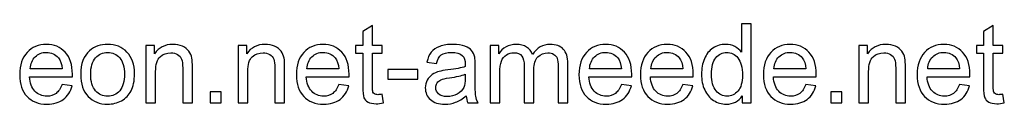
# Model space of a CAD drawing. Header units: centimetres. Extents: x -35.3 to 32, y -35 to 36.2.
# Tile 11 of 54: x -2.3 to 5.3, y -35 to -34.4. Entities that reach past the tile are written whole.
import ezdxf

# ---------------------------------------------------------------- set-up
doc = ezdxf.new("R2010")
doc.units = ezdxf.units.CM
doc.header["$MEASUREMENT"] = 0
doc.layers.add('Layer 1', color=7, linetype='Continuous')

msp = doc.modelspace()

# ---------------------------------------------------------------- linework, layer by layer
at = {"layer": 'Layer 1', "color": 250}
for points, knots in [([(0.52037, -34.93763), (0.52037, -34.93763), (0.53053, -35.00338), (0.53053, -35.00338), (0.53053, -35.00338), (0.50965, -35.00776), (0.49088, -35.01002), (0.47451, -35.01002), (0.47451, -35.01002), (0.44756, -35.01002), (0.42668, -35.00578), (0.41172, -34.99718), (0.41172, -34.99718), (0.3969, -34.98857), (0.38646, -34.97742), (0.38039, -34.96345), (0.38039, -34.96345), (0.37432, -34.94948), (0.37136, -34.92013), (0.37136, -34.8754), (0.37136, -34.8754), (0.37136, -34.8754), (0.37136, -34.62224), (0.37136, -34.62224), (0.37136, -34.62224), (0.37136, -34.62224), (0.31633, -34.62224), (0.31633, -34.62224), (0.31633, -34.62224), (0.31633, -34.62224), (0.31633, -34.56467), (0.31633, -34.56467), (0.31633, -34.56467), (0.31633, -34.56467), (0.37136, -34.56467), (0.37136, -34.56467), (0.37136, -34.56467), (0.37136, -34.56467), (0.37136, -34.45601), (0.37136, -34.45601), (0.37136, -34.45601), (0.37136, -34.45601), (0.44587, -34.41128), (0.44587, -34.41128), (0.44587, -34.41128), (0.44587, -34.41128), (0.44587, -34.56467), (0.44587, -34.56467), (0.44587, -34.56467), (0.44587, -34.56467), (0.52037, -34.56467), (0.52037, -34.56467), (0.52037, -34.56467), (0.52037, -34.56467), (0.52037, -34.62224), (0.52037, -34.62224), (0.52037, -34.62224), (0.52037, -34.62224), (0.44587, -34.62224), (0.44587, -34.62224), (0.44587, -34.62224), (0.44587, -34.62224), (0.44587, -34.87963), (0.44587, -34.87963), (0.44587, -34.87963), (0.44587, -34.90094), (0.44714, -34.91463), (0.44982, -34.92069), (0.44982, -34.92069), (0.45236, -34.92676), (0.45659, -34.93156), (0.46252, -34.93523), (0.46252, -34.93523), (0.46845, -34.93876), (0.47691, -34.94059), (0.48792, -34.94059), (0.48792, -34.94059), (0.4961, -34.94059), (0.50697, -34.9396), (0.52037, -34.93763)], [0, 0, 0, 0, 0.047619, 0.047619, 0.047619, 0.047619, 0.0952381, 0.0952381, 0.0952381, 0.0952381, 0.1428571, 0.1428571, 0.1428571, 0.1428571, 0.1904762, 0.1904762, 0.1904762, 0.1904762, 0.2380952, 0.2380952, 0.2380952, 0.2380952, 0.2857143, 0.2857143, 0.2857143, 0.2857143, 0.3333333, 0.3333333, 0.3333333, 0.3333333, 0.3809524, 0.3809524, 0.3809524, 0.3809524, 0.4285714, 0.4285714, 0.4285714, 0.4285714, 0.4761905, 0.4761905, 0.4761905, 0.4761905, 0.5238095, 0.5238095, 0.5238095, 0.5238095, 0.5714286, 0.5714286, 0.5714286, 0.5714286, 0.6190476, 0.6190476, 0.6190476, 0.6190476, 0.6666667, 0.6666667, 0.6666667, 0.6666667, 0.7142857, 0.7142857, 0.7142857, 0.7142857, 0.7619048, 0.7619048, 0.7619048, 0.7619048, 0.8095238, 0.8095238, 0.8095238, 0.8095238, 0.8571429, 0.8571429, 0.8571429, 0.8571429, 0.9047619, 0.9047619, 0.9047619, 0.9047619, 1, 1, 1, 1]), ([(3.27741, -35.00409), (3.27741, -35.00409), (3.27741, -34.94835), (3.27741, -34.94835), (3.27741, -34.94835), (3.24962, -34.99167), (3.20869, -35.0134), (3.15465, -35.0134), (3.15465, -35.0134), (3.11965, -35.0134), (3.08748, -35.00381), (3.05827, -34.98448), (3.05827, -34.98448), (3.02892, -34.96528), (3.0062, -34.93833), (2.98997, -34.9039), (2.98997, -34.9039), (2.97388, -34.86933), (2.96584, -34.82968), (2.96584, -34.7848), (2.96584, -34.7848), (2.96584, -34.74106), (2.97318, -34.70141), (2.98771, -34.6657), (2.98771, -34.6657), (3.00239, -34.63014), (3.02426, -34.60277), (3.05347, -34.58386), (3.05347, -34.58386), (3.08254, -34.56481), (3.11528, -34.55535), (3.15126, -34.55535), (3.15126, -34.55535), (3.17779, -34.55535), (3.20136, -34.561), (3.22196, -34.57215), (3.22196, -34.57215), (3.24256, -34.5833), (3.25935, -34.59797), (3.27233, -34.61589), (3.27233, -34.61589), (3.27233, -34.61589), (3.27233, -34.39787), (3.27233, -34.39787), (3.27233, -34.39787), (3.27233, -34.39787), (3.34684, -34.39787), (3.34684, -34.39787), (3.34684, -34.39787), (3.34684, -34.39787), (3.34684, -35.00409), (3.34684, -35.00409), (3.34684, -35.00409), (3.34684, -35.00409), (3.27741, -35.00409), (3.27741, -35.00409)], [0, 0, 0, 0, 0.0666667, 0.0666667, 0.0666667, 0.0666667, 0.1333333, 0.1333333, 0.1333333, 0.1333333, 0.2, 0.2, 0.2, 0.2, 0.2666667, 0.2666667, 0.2666667, 0.2666667, 0.3333333, 0.3333333, 0.3333333, 0.3333333, 0.4, 0.4, 0.4, 0.4, 0.4666667, 0.4666667, 0.4666667, 0.4666667, 0.5333333, 0.5333333, 0.5333333, 0.5333333, 0.6, 0.6, 0.6, 0.6, 0.6666667, 0.6666667, 0.6666667, 0.6666667, 0.7333333, 0.7333333, 0.7333333, 0.7333333, 0.8, 0.8, 0.8, 0.8, 0.8666667, 0.8666667, 0.8666667, 0.8666667, 1, 1, 1, 1]), ([(5.27428, -34.93763), (5.27428, -34.93763), (5.28444, -35.00338), (5.28444, -35.00338), (5.28444, -35.00338), (5.26356, -35.00776), (5.24479, -35.01002), (5.22842, -35.01002), (5.22842, -35.01002), (5.20147, -35.01002), (5.18059, -35.00578), (5.16563, -34.99718), (5.16563, -34.99718), (5.15081, -34.98857), (5.14037, -34.97742), (5.1343, -34.96345), (5.1343, -34.96345), (5.12823, -34.94948), (5.12527, -34.92013), (5.12527, -34.8754), (5.12527, -34.8754), (5.12527, -34.8754), (5.12527, -34.62224), (5.12527, -34.62224), (5.12527, -34.62224), (5.12527, -34.62224), (5.07024, -34.62224), (5.07024, -34.62224), (5.07024, -34.62224), (5.07024, -34.62224), (5.07024, -34.56467), (5.07024, -34.56467), (5.07024, -34.56467), (5.07024, -34.56467), (5.12527, -34.56467), (5.12527, -34.56467), (5.12527, -34.56467), (5.12527, -34.56467), (5.12527, -34.45601), (5.12527, -34.45601), (5.12527, -34.45601), (5.12527, -34.45601), (5.19978, -34.41128), (5.19978, -34.41128), (5.19978, -34.41128), (5.19978, -34.41128), (5.19978, -34.56467), (5.19978, -34.56467), (5.19978, -34.56467), (5.19978, -34.56467), (5.27428, -34.56467), (5.27428, -34.56467), (5.27428, -34.56467), (5.27428, -34.56467), (5.27428, -34.62224), (5.27428, -34.62224), (5.27428, -34.62224), (5.27428, -34.62224), (5.19978, -34.62224), (5.19978, -34.62224), (5.19978, -34.62224), (5.19978, -34.62224), (5.19978, -34.87963), (5.19978, -34.87963), (5.19978, -34.87963), (5.19978, -34.90094), (5.20105, -34.91463), (5.20373, -34.92069), (5.20373, -34.92069), (5.20627, -34.92676), (5.2105, -34.93156), (5.21643, -34.93523), (5.21643, -34.93523), (5.22236, -34.93876), (5.23082, -34.94059), (5.24183, -34.94059), (5.24183, -34.94059), (5.25001, -34.94059), (5.26088, -34.9396), (5.27428, -34.93763)], [0, 0, 0, 0, 0.047619, 0.047619, 0.047619, 0.047619, 0.0952381, 0.0952381, 0.0952381, 0.0952381, 0.1428571, 0.1428571, 0.1428571, 0.1428571, 0.1904762, 0.1904762, 0.1904762, 0.1904762, 0.2380952, 0.2380952, 0.2380952, 0.2380952, 0.2857143, 0.2857143, 0.2857143, 0.2857143, 0.3333333, 0.3333333, 0.3333333, 0.3333333, 0.3809524, 0.3809524, 0.3809524, 0.3809524, 0.4285714, 0.4285714, 0.4285714, 0.4285714, 0.4761905, 0.4761905, 0.4761905, 0.4761905, 0.5238095, 0.5238095, 0.5238095, 0.5238095, 0.5714286, 0.5714286, 0.5714286, 0.5714286, 0.6190476, 0.6190476, 0.6190476, 0.6190476, 0.6666667, 0.6666667, 0.6666667, 0.6666667, 0.7142857, 0.7142857, 0.7142857, 0.7142857, 0.7619048, 0.7619048, 0.7619048, 0.7619048, 0.8095238, 0.8095238, 0.8095238, 0.8095238, 0.8571429, 0.8571429, 0.8571429, 0.8571429, 0.9047619, 0.9047619, 0.9047619, 0.9047619, 1, 1, 1, 1]), ([(-1.9313, -34.86185), (-1.9313, -34.86185), (-1.85425, -34.87201), (-1.85425, -34.87201), (-1.85425, -34.87201), (-1.86625, -34.91674), (-1.88868, -34.9516), (-1.92142, -34.97629), (-1.92142, -34.97629), (-1.95416, -35.00099), (-1.99593, -35.0134), (-2.04687, -35.0134), (-2.04687, -35.0134), (-2.11093, -35.0134), (-2.16173, -34.99365), (-2.19927, -34.95414), (-2.19927, -34.95414), (-2.23681, -34.91477), (-2.25557, -34.85931), (-2.25557, -34.78805), (-2.25557, -34.78805), (-2.25557, -34.71439), (-2.23666, -34.6571), (-2.19871, -34.61646), (-2.19871, -34.61646), (-2.16075, -34.57567), (-2.1115, -34.55535), (-2.05096, -34.55535), (-2.05096, -34.55535), (-1.9924, -34.55535), (-1.94456, -34.57525), (-1.90745, -34.61519), (-1.90745, -34.61519), (-1.87034, -34.65512), (-1.85171, -34.71128), (-1.85171, -34.78367), (-1.85171, -34.78367), (-1.85171, -34.78805), (-1.85185, -34.79468), (-1.85213, -34.80343), (-1.85213, -34.80343), (-1.85213, -34.80343), (-2.17937, -34.80343), (-2.17937, -34.80343), (-2.17937, -34.80343), (-2.17655, -34.85155), (-2.163, -34.88852), (-2.13845, -34.91406), (-2.13845, -34.91406), (-2.11404, -34.9396), (-2.08342, -34.95244), (-2.04687, -34.95244), (-2.04687, -34.95244), (-2.01963, -34.95244), (-1.99635, -34.94525), (-1.97716, -34.93085), (-1.97716, -34.93085), (-1.95783, -34.91646), (-1.94259, -34.89346), (-1.9313, -34.86185)], [0, 0, 0, 0, 0.0625, 0.0625, 0.0625, 0.0625, 0.125, 0.125, 0.125, 0.125, 0.1875, 0.1875, 0.1875, 0.1875, 0.25, 0.25, 0.25, 0.25, 0.3125, 0.3125, 0.3125, 0.3125, 0.375, 0.375, 0.375, 0.375, 0.4375, 0.4375, 0.4375, 0.4375, 0.5, 0.5, 0.5, 0.5, 0.5625, 0.5625, 0.5625, 0.5625, 0.625, 0.625, 0.625, 0.625, 0.6875, 0.6875, 0.6875, 0.6875, 0.75, 0.75, 0.75, 0.75, 0.8125, 0.8125, 0.8125, 0.8125, 0.875, 0.875, 0.875, 0.875, 1, 1, 1, 1]), ([(-1.78807, -34.78438), (-1.78807, -34.70324), (-1.76549, -34.64313), (-1.7202, -34.60404), (-1.7202, -34.60404), (-1.68252, -34.57158), (-1.63637, -34.55535), (-1.58205, -34.55535), (-1.58205, -34.55535), (-1.52179, -34.55535), (-1.4724, -34.57511), (-1.43402, -34.61462), (-1.43402, -34.61462), (-1.39578, -34.65399), (-1.37659, -34.7086), (-1.37659, -34.77817), (-1.37659, -34.77817), (-1.37659, -34.83461), (-1.38505, -34.87892), (-1.40199, -34.91124), (-1.40199, -34.91124), (-1.41892, -34.94355), (-1.44362, -34.96867), (-1.47607, -34.98659), (-1.47607, -34.98659), (-1.50839, -35.00451), (-1.54381, -35.0134), (-1.58205, -35.0134), (-1.58205, -35.0134), (-1.64357, -35.0134), (-1.69324, -34.99379), (-1.7312, -34.95442), (-1.7312, -34.95442), (-1.76916, -34.91505), (-1.78807, -34.85832), (-1.78807, -34.78438)], [0, 0, 0, 0, 0.1, 0.1, 0.1, 0.1, 0.2, 0.2, 0.2, 0.2, 0.3, 0.3, 0.3, 0.3, 0.4, 0.4, 0.4, 0.4, 0.5, 0.5, 0.5, 0.5, 0.6, 0.6, 0.6, 0.6, 0.7, 0.7, 0.7, 0.7, 0.8, 0.8, 0.8, 0.8, 1, 1, 1, 1]), ([(-1.28924, -35.00409), (-1.28924, -35.00409), (-1.28924, -34.56467), (-1.28924, -34.56467), (-1.28924, -34.56467), (-1.28924, -34.56467), (-1.22235, -34.56467), (-1.22235, -34.56467), (-1.22235, -34.56467), (-1.22235, -34.56467), (-1.22235, -34.62704), (-1.22235, -34.62704), (-1.22235, -34.62704), (-1.19018, -34.5792), (-1.14361, -34.55535), (-1.08279, -34.55535), (-1.08279, -34.55535), (-1.05626, -34.55535), (-1.03199, -34.56015), (-1.00984, -34.56961), (-1.00984, -34.56961), (-0.98768, -34.57906), (-0.97103, -34.59162), (-0.96003, -34.607), (-0.96003, -34.607), (-0.94902, -34.62238), (-0.94126, -34.64073), (-0.93688, -34.66189), (-0.93688, -34.66189), (-0.9342, -34.67572), (-0.93279, -34.69985), (-0.93279, -34.73428), (-0.93279, -34.73428), (-0.93279, -34.73428), (-0.93279, -35.00409), (-0.93279, -35.00409), (-0.93279, -35.00409), (-0.93279, -35.00409), (-1.0073, -35.00409), (-1.0073, -35.00409), (-1.0073, -35.00409), (-1.0073, -35.00409), (-1.0073, -34.73711), (-1.0073, -34.73711), (-1.0073, -34.73711), (-1.0073, -34.70677), (-1.01012, -34.68405), (-1.01591, -34.66909), (-1.01591, -34.66909), (-1.02169, -34.65413), (-1.03199, -34.64214), (-1.04667, -34.63311), (-1.04667, -34.63311), (-1.06134, -34.62422), (-1.0787, -34.6197), (-1.09846, -34.6197), (-1.09846, -34.6197), (-1.13007, -34.6197), (-1.1573, -34.62972), (-1.1803, -34.6499), (-1.1803, -34.6499), (-1.2033, -34.66994), (-1.21473, -34.70818), (-1.21473, -34.76434), (-1.21473, -34.76434), (-1.21473, -34.76434), (-1.21473, -35.00409), (-1.21473, -35.00409), (-1.21473, -35.00409), (-1.21473, -35.00409), (-1.28924, -35.00409), (-1.28924, -35.00409)], [0, 0, 0, 0, 0.0526316, 0.0526316, 0.0526316, 0.0526316, 0.1052632, 0.1052632, 0.1052632, 0.1052632, 0.1578947, 0.1578947, 0.1578947, 0.1578947, 0.2105263, 0.2105263, 0.2105263, 0.2105263, 0.2631579, 0.2631579, 0.2631579, 0.2631579, 0.3157895, 0.3157895, 0.3157895, 0.3157895, 0.3684211, 0.3684211, 0.3684211, 0.3684211, 0.4210526, 0.4210526, 0.4210526, 0.4210526, 0.4736842, 0.4736842, 0.4736842, 0.4736842, 0.5263158, 0.5263158, 0.5263158, 0.5263158, 0.5789474, 0.5789474, 0.5789474, 0.5789474, 0.6315789, 0.6315789, 0.6315789, 0.6315789, 0.6842105, 0.6842105, 0.6842105, 0.6842105, 0.7368421, 0.7368421, 0.7368421, 0.7368421, 0.7894737, 0.7894737, 0.7894737, 0.7894737, 0.8421053, 0.8421053, 0.8421053, 0.8421053, 0.8947368, 0.8947368, 0.8947368, 0.8947368, 1, 1, 1, 1]), ([(-0.58312, -35.00409), (-0.58312, -35.00409), (-0.58312, -34.56467), (-0.58312, -34.56467), (-0.58312, -34.56467), (-0.58312, -34.56467), (-0.51623, -34.56467), (-0.51623, -34.56467), (-0.51623, -34.56467), (-0.51623, -34.56467), (-0.51623, -34.62704), (-0.51623, -34.62704), (-0.51623, -34.62704), (-0.48406, -34.5792), (-0.43749, -34.55535), (-0.37667, -34.55535), (-0.37667, -34.55535), (-0.35014, -34.55535), (-0.32587, -34.56015), (-0.30372, -34.56961), (-0.30372, -34.56961), (-0.28156, -34.57906), (-0.26491, -34.59162), (-0.25391, -34.607), (-0.25391, -34.607), (-0.2429, -34.62238), (-0.23514, -34.64073), (-0.23076, -34.66189), (-0.23076, -34.66189), (-0.22808, -34.67572), (-0.22667, -34.69985), (-0.22667, -34.73428), (-0.22667, -34.73428), (-0.22667, -34.73428), (-0.22667, -35.00409), (-0.22667, -35.00409), (-0.22667, -35.00409), (-0.22667, -35.00409), (-0.30118, -35.00409), (-0.30118, -35.00409), (-0.30118, -35.00409), (-0.30118, -35.00409), (-0.30118, -34.73711), (-0.30118, -34.73711), (-0.30118, -34.73711), (-0.30118, -34.70677), (-0.304, -34.68405), (-0.30979, -34.66909), (-0.30979, -34.66909), (-0.31557, -34.65413), (-0.32587, -34.64214), (-0.34055, -34.63311), (-0.34055, -34.63311), (-0.35522, -34.62422), (-0.37258, -34.6197), (-0.39234, -34.6197), (-0.39234, -34.6197), (-0.42395, -34.6197), (-0.45118, -34.62972), (-0.47418, -34.6499), (-0.47418, -34.6499), (-0.49718, -34.66994), (-0.50861, -34.70818), (-0.50861, -34.76434), (-0.50861, -34.76434), (-0.50861, -34.76434), (-0.50861, -35.00409), (-0.50861, -35.00409), (-0.50861, -35.00409), (-0.50861, -35.00409), (-0.58312, -35.00409), (-0.58312, -35.00409)], [0, 0, 0, 0, 0.0526316, 0.0526316, 0.0526316, 0.0526316, 0.1052632, 0.1052632, 0.1052632, 0.1052632, 0.1578947, 0.1578947, 0.1578947, 0.1578947, 0.2105263, 0.2105263, 0.2105263, 0.2105263, 0.2631579, 0.2631579, 0.2631579, 0.2631579, 0.3157895, 0.3157895, 0.3157895, 0.3157895, 0.3684211, 0.3684211, 0.3684211, 0.3684211, 0.4210526, 0.4210526, 0.4210526, 0.4210526, 0.4736842, 0.4736842, 0.4736842, 0.4736842, 0.5263158, 0.5263158, 0.5263158, 0.5263158, 0.5789474, 0.5789474, 0.5789474, 0.5789474, 0.6315789, 0.6315789, 0.6315789, 0.6315789, 0.6842105, 0.6842105, 0.6842105, 0.6842105, 0.7368421, 0.7368421, 0.7368421, 0.7368421, 0.7894737, 0.7894737, 0.7894737, 0.7894737, 0.8421053, 0.8421053, 0.8421053, 0.8421053, 0.8947368, 0.8947368, 0.8947368, 0.8947368, 1, 1, 1, 1]), ([(0.18749, -34.86185), (0.18749, -34.86185), (0.26454, -34.87201), (0.26454, -34.87201), (0.26454, -34.87201), (0.25254, -34.91674), (0.23011, -34.9516), (0.19737, -34.97629), (0.19737, -34.97629), (0.16463, -35.00099), (0.12286, -35.0134), (0.07192, -35.0134), (0.07192, -35.0134), (0.00786, -35.0134), (-0.04294, -34.99365), (-0.08048, -34.95414), (-0.08048, -34.95414), (-0.11802, -34.91477), (-0.13678, -34.85931), (-0.13678, -34.78805), (-0.13678, -34.78805), (-0.13678, -34.71439), (-0.11787, -34.6571), (-0.07992, -34.61646), (-0.07992, -34.61646), (-0.04196, -34.57567), (0.00729, -34.55535), (0.06783, -34.55535), (0.06783, -34.55535), (0.12639, -34.55535), (0.17423, -34.57525), (0.21134, -34.61519), (0.21134, -34.61519), (0.24845, -34.65512), (0.26708, -34.71128), (0.26708, -34.78367), (0.26708, -34.78367), (0.26708, -34.78805), (0.26694, -34.79468), (0.26666, -34.80343), (0.26666, -34.80343), (0.26666, -34.80343), (-0.06058, -34.80343), (-0.06058, -34.80343), (-0.06058, -34.80343), (-0.05776, -34.85155), (-0.04421, -34.88852), (-0.01966, -34.91406), (-0.01966, -34.91406), (0.00475, -34.9396), (0.03537, -34.95244), (0.07192, -34.95244), (0.07192, -34.95244), (0.09916, -34.95244), (0.12244, -34.94525), (0.14163, -34.93085), (0.14163, -34.93085), (0.16096, -34.91646), (0.1762, -34.89346), (0.18749, -34.86185)], [0, 0, 0, 0, 0.0625, 0.0625, 0.0625, 0.0625, 0.125, 0.125, 0.125, 0.125, 0.1875, 0.1875, 0.1875, 0.1875, 0.25, 0.25, 0.25, 0.25, 0.3125, 0.3125, 0.3125, 0.3125, 0.375, 0.375, 0.375, 0.375, 0.4375, 0.4375, 0.4375, 0.4375, 0.5, 0.5, 0.5, 0.5, 0.5625, 0.5625, 0.5625, 0.5625, 0.625, 0.625, 0.625, 0.625, 0.6875, 0.6875, 0.6875, 0.6875, 0.75, 0.75, 0.75, 0.75, 0.8125, 0.8125, 0.8125, 0.8125, 0.875, 0.875, 0.875, 0.875, 1, 1, 1, 1]), ([(1.16285, -34.94906), (1.13519, -34.97262), (1.10852, -34.98913), (1.08298, -34.99887), (1.08298, -34.99887), (1.05744, -35.00861), (1.03007, -35.0134), (1.00071, -35.0134), (1.00071, -35.0134), (0.95245, -35.0134), (0.91534, -35.00169), (0.88938, -34.97813), (0.88938, -34.97813), (0.86341, -34.9547), (0.85043, -34.92464), (0.85043, -34.8881), (0.85043, -34.8881), (0.85043, -34.86665), (0.85537, -34.84703), (0.86511, -34.82925), (0.86511, -34.82925), (0.87498, -34.81147), (0.88782, -34.79736), (0.90363, -34.78664), (0.90363, -34.78664), (0.91957, -34.77591), (0.93735, -34.76773), (0.95725, -34.76222), (0.95725, -34.76222), (0.97193, -34.75841), (0.99408, -34.75475), (1.02357, -34.75108), (1.02357, -34.75108), (1.08369, -34.74402), (1.12814, -34.73541), (1.1565, -34.72554), (1.1565, -34.72554), (1.15678, -34.71538), (1.15692, -34.70888), (1.15692, -34.7062), (1.15692, -34.7062), (1.15692, -34.67601), (1.14987, -34.6547), (1.13576, -34.64228), (1.13576, -34.64228), (1.11671, -34.62549), (1.08834, -34.61716), (1.05081, -34.61716), (1.05081, -34.61716), (1.01567, -34.61716), (0.98971, -34.62337), (0.97306, -34.63565), (0.97306, -34.63565), (0.95626, -34.64792), (0.94399, -34.66966), (0.93594, -34.70098), (0.93594, -34.70098), (0.93594, -34.70098), (0.86313, -34.69082), (0.86313, -34.69082), (0.86313, -34.69082), (0.86976, -34.65964), (0.88063, -34.63438), (0.89587, -34.61519), (0.89587, -34.61519), (0.91111, -34.596), (0.93312, -34.58132), (0.96191, -34.57088), (0.96191, -34.57088), (0.99055, -34.56058), (1.024, -34.55535), (1.06182, -34.55535), (1.06182, -34.55535), (1.09935, -34.55535), (1.12997, -34.55973), (1.15354, -34.56862), (1.15354, -34.56862), (1.17696, -34.57751), (1.19432, -34.58852), (1.20533, -34.60192), (1.20533, -34.60192), (1.21633, -34.61533), (1.22409, -34.63226), (1.22861, -34.65272), (1.22861, -34.65272), (1.23101, -34.66542), (1.23228, -34.68828), (1.23228, -34.72116), (1.23228, -34.72116), (1.23228, -34.72116), (1.23228, -34.81994), (1.23228, -34.81994), (1.23228, -34.81994), (1.23228, -34.88894), (1.23383, -34.93255), (1.23693, -34.95103), (1.23693, -34.95103), (1.2399, -34.96952), (1.24611, -34.98716), (1.25514, -35.00409), (1.25514, -35.00409), (1.25514, -35.00409), (1.17724, -35.00409), (1.17724, -35.00409), (1.17724, -35.00409), (1.16977, -34.98843), (1.16497, -34.97008), (1.16285, -34.94906)], [0, 0, 0, 0, 0.0357143, 0.0357143, 0.0357143, 0.0357143, 0.0714286, 0.0714286, 0.0714286, 0.0714286, 0.1071429, 0.1071429, 0.1071429, 0.1071429, 0.1428571, 0.1428571, 0.1428571, 0.1428571, 0.1785714, 0.1785714, 0.1785714, 0.1785714, 0.2142857, 0.2142857, 0.2142857, 0.2142857, 0.25, 0.25, 0.25, 0.25, 0.2857143, 0.2857143, 0.2857143, 0.2857143, 0.3214286, 0.3214286, 0.3214286, 0.3214286, 0.3571429, 0.3571429, 0.3571429, 0.3571429, 0.3928571, 0.3928571, 0.3928571, 0.3928571, 0.4285714, 0.4285714, 0.4285714, 0.4285714, 0.4642857, 0.4642857, 0.4642857, 0.4642857, 0.5, 0.5, 0.5, 0.5, 0.5357143, 0.5357143, 0.5357143, 0.5357143, 0.5714286, 0.5714286, 0.5714286, 0.5714286, 0.6071429, 0.6071429, 0.6071429, 0.6071429, 0.6428571, 0.6428571, 0.6428571, 0.6428571, 0.6785714, 0.6785714, 0.6785714, 0.6785714, 0.7142857, 0.7142857, 0.7142857, 0.7142857, 0.75, 0.75, 0.75, 0.75, 0.7857143, 0.7857143, 0.7857143, 0.7857143, 0.8214286, 0.8214286, 0.8214286, 0.8214286, 0.8571429, 0.8571429, 0.8571429, 0.8571429, 0.8928571, 0.8928571, 0.8928571, 0.8928571, 0.9285714, 0.9285714, 0.9285714, 0.9285714, 1, 1, 1, 1]), ([(1.34672, -35.00409), (1.34672, -35.00409), (1.34672, -34.56467), (1.34672, -34.56467), (1.34672, -34.56467), (1.34672, -34.56467), (1.41361, -34.56467), (1.41361, -34.56467), (1.41361, -34.56467), (1.41361, -34.56467), (1.41361, -34.62676), (1.41361, -34.62676), (1.41361, -34.62676), (1.42729, -34.60531), (1.44564, -34.58795), (1.4685, -34.57497), (1.4685, -34.57497), (1.49136, -34.56185), (1.51732, -34.55535), (1.54653, -34.55535), (1.54653, -34.55535), (1.57899, -34.55535), (1.60566, -34.56213), (1.6264, -34.57553), (1.6264, -34.57553), (1.64715, -34.58908), (1.66182, -34.60785), (1.67029, -34.63212), (1.67029, -34.63212), (1.70528, -34.5809), (1.75058, -34.55535), (1.80646, -34.55535), (1.80646, -34.55535), (1.85021, -34.55535), (1.88393, -34.56735), (1.90736, -34.59148), (1.90736, -34.59148), (1.93092, -34.61561), (1.94278, -34.65272), (1.94278, -34.70282), (1.94278, -34.70282), (1.94278, -34.70282), (1.94278, -35.00409), (1.94278, -35.00409), (1.94278, -35.00409), (1.94278, -35.00409), (1.86827, -35.00409), (1.86827, -35.00409), (1.86827, -35.00409), (1.86827, -35.00409), (1.86827, -34.72751), (1.86827, -34.72751), (1.86827, -34.72751), (1.86827, -34.69788), (1.86573, -34.67643), (1.86093, -34.66331), (1.86093, -34.66331), (1.85613, -34.65018), (1.84738, -34.63974), (1.83454, -34.6317), (1.83454, -34.6317), (1.82184, -34.62365), (1.80689, -34.6197), (1.78981, -34.6197), (1.78981, -34.6197), (1.75877, -34.6197), (1.73308, -34.63), (1.71262, -34.65046), (1.71262, -34.65046), (1.69216, -34.67107), (1.682, -34.70395), (1.682, -34.7491), (1.682, -34.7491), (1.682, -34.7491), (1.682, -35.00409), (1.682, -35.00409), (1.682, -35.00409), (1.682, -35.00409), (1.60749, -35.00409), (1.60749, -35.00409), (1.60749, -35.00409), (1.60749, -35.00409), (1.60749, -34.7189), (1.60749, -34.7189), (1.60749, -34.7189), (1.60749, -34.68588), (1.60143, -34.66105), (1.58929, -34.64454), (1.58929, -34.64454), (1.57716, -34.62803), (1.55726, -34.6197), (1.52974, -34.6197), (1.52974, -34.6197), (1.50886, -34.6197), (1.48953, -34.62521), (1.47175, -34.63621), (1.47175, -34.63621), (1.45397, -34.64722), (1.44112, -34.66331), (1.43308, -34.68461), (1.43308, -34.68461), (1.42518, -34.70578), (1.42123, -34.7364), (1.42123, -34.77634), (1.42123, -34.77634), (1.42123, -34.77634), (1.42123, -35.00409), (1.42123, -35.00409), (1.42123, -35.00409), (1.42123, -35.00409), (1.34672, -35.00409), (1.34672, -35.00409)], [0, 0, 0, 0, 0.0344828, 0.0344828, 0.0344828, 0.0344828, 0.0689655, 0.0689655, 0.0689655, 0.0689655, 0.1034483, 0.1034483, 0.1034483, 0.1034483, 0.137931, 0.137931, 0.137931, 0.137931, 0.1724138, 0.1724138, 0.1724138, 0.1724138, 0.2068966, 0.2068966, 0.2068966, 0.2068966, 0.2413793, 0.2413793, 0.2413793, 0.2413793, 0.2758621, 0.2758621, 0.2758621, 0.2758621, 0.3103448, 0.3103448, 0.3103448, 0.3103448, 0.3448276, 0.3448276, 0.3448276, 0.3448276, 0.3793103, 0.3793103, 0.3793103, 0.3793103, 0.4137931, 0.4137931, 0.4137931, 0.4137931, 0.4482759, 0.4482759, 0.4482759, 0.4482759, 0.4827586, 0.4827586, 0.4827586, 0.4827586, 0.5172414, 0.5172414, 0.5172414, 0.5172414, 0.5517241, 0.5517241, 0.5517241, 0.5517241, 0.5862069, 0.5862069, 0.5862069, 0.5862069, 0.6206897, 0.6206897, 0.6206897, 0.6206897, 0.6551724, 0.6551724, 0.6551724, 0.6551724, 0.6896552, 0.6896552, 0.6896552, 0.6896552, 0.7241379, 0.7241379, 0.7241379, 0.7241379, 0.7586207, 0.7586207, 0.7586207, 0.7586207, 0.7931034, 0.7931034, 0.7931034, 0.7931034, 0.8275862, 0.8275862, 0.8275862, 0.8275862, 0.862069, 0.862069, 0.862069, 0.862069, 0.8965517, 0.8965517, 0.8965517, 0.8965517, 0.9310345, 0.9310345, 0.9310345, 0.9310345, 1, 1, 1, 1]), ([(2.35172, -34.86185), (2.35172, -34.86185), (2.42877, -34.87201), (2.42877, -34.87201), (2.42877, -34.87201), (2.41677, -34.91674), (2.39434, -34.9516), (2.3616, -34.97629), (2.3616, -34.97629), (2.32886, -35.00099), (2.28709, -35.0134), (2.23615, -35.0134), (2.23615, -35.0134), (2.17209, -35.0134), (2.12129, -34.99365), (2.08375, -34.95414), (2.08375, -34.95414), (2.04621, -34.91477), (2.02745, -34.85931), (2.02745, -34.78805), (2.02745, -34.78805), (2.02745, -34.71439), (2.04636, -34.6571), (2.08431, -34.61646), (2.08431, -34.61646), (2.12227, -34.57567), (2.17152, -34.55535), (2.23206, -34.55535), (2.23206, -34.55535), (2.29062, -34.55535), (2.33846, -34.57525), (2.37557, -34.61519), (2.37557, -34.61519), (2.41268, -34.65512), (2.43131, -34.71128), (2.43131, -34.78367), (2.43131, -34.78367), (2.43131, -34.78805), (2.43117, -34.79468), (2.43089, -34.80343), (2.43089, -34.80343), (2.43089, -34.80343), (2.10365, -34.80343), (2.10365, -34.80343), (2.10365, -34.80343), (2.10647, -34.85155), (2.12002, -34.88852), (2.14457, -34.91406), (2.14457, -34.91406), (2.16898, -34.9396), (2.1996, -34.95244), (2.23615, -34.95244), (2.23615, -34.95244), (2.26339, -34.95244), (2.28667, -34.94525), (2.30586, -34.93085), (2.30586, -34.93085), (2.32519, -34.91646), (2.34043, -34.89346), (2.35172, -34.86185)], [0, 0, 0, 0, 0.0625, 0.0625, 0.0625, 0.0625, 0.125, 0.125, 0.125, 0.125, 0.1875, 0.1875, 0.1875, 0.1875, 0.25, 0.25, 0.25, 0.25, 0.3125, 0.3125, 0.3125, 0.3125, 0.375, 0.375, 0.375, 0.375, 0.4375, 0.4375, 0.4375, 0.4375, 0.5, 0.5, 0.5, 0.5, 0.5625, 0.5625, 0.5625, 0.5625, 0.625, 0.625, 0.625, 0.625, 0.6875, 0.6875, 0.6875, 0.6875, 0.75, 0.75, 0.75, 0.75, 0.8125, 0.8125, 0.8125, 0.8125, 0.875, 0.875, 0.875, 0.875, 1, 1, 1, 1]), ([(2.82261, -34.86185), (2.82261, -34.86185), (2.89966, -34.87201), (2.89966, -34.87201), (2.89966, -34.87201), (2.88766, -34.91674), (2.86523, -34.9516), (2.83249, -34.97629), (2.83249, -34.97629), (2.79975, -35.00099), (2.75798, -35.0134), (2.70704, -35.0134), (2.70704, -35.0134), (2.64298, -35.0134), (2.59218, -34.99365), (2.55464, -34.95414), (2.55464, -34.95414), (2.5171, -34.91477), (2.49834, -34.85931), (2.49834, -34.78805), (2.49834, -34.78805), (2.49834, -34.71439), (2.51725, -34.6571), (2.5552, -34.61646), (2.5552, -34.61646), (2.59316, -34.57567), (2.64241, -34.55535), (2.70295, -34.55535), (2.70295, -34.55535), (2.76151, -34.55535), (2.80935, -34.57525), (2.84646, -34.61519), (2.84646, -34.61519), (2.88357, -34.65512), (2.9022, -34.71128), (2.9022, -34.78367), (2.9022, -34.78367), (2.9022, -34.78805), (2.90206, -34.79468), (2.90178, -34.80343), (2.90178, -34.80343), (2.90178, -34.80343), (2.57454, -34.80343), (2.57454, -34.80343), (2.57454, -34.80343), (2.57736, -34.85155), (2.59091, -34.88852), (2.61546, -34.91406), (2.61546, -34.91406), (2.63987, -34.9396), (2.67049, -34.95244), (2.70704, -34.95244), (2.70704, -34.95244), (2.73428, -34.95244), (2.75756, -34.94525), (2.77675, -34.93085), (2.77675, -34.93085), (2.79608, -34.91646), (2.81132, -34.89346), (2.82261, -34.86185)], [0, 0, 0, 0, 0.0625, 0.0625, 0.0625, 0.0625, 0.125, 0.125, 0.125, 0.125, 0.1875, 0.1875, 0.1875, 0.1875, 0.25, 0.25, 0.25, 0.25, 0.3125, 0.3125, 0.3125, 0.3125, 0.375, 0.375, 0.375, 0.375, 0.4375, 0.4375, 0.4375, 0.4375, 0.5, 0.5, 0.5, 0.5, 0.5625, 0.5625, 0.5625, 0.5625, 0.625, 0.625, 0.625, 0.625, 0.6875, 0.6875, 0.6875, 0.6875, 0.75, 0.75, 0.75, 0.75, 0.8125, 0.8125, 0.8125, 0.8125, 0.875, 0.875, 0.875, 0.875, 1, 1, 1, 1]), ([(3.76439, -34.86185), (3.76439, -34.86185), (3.84144, -34.87201), (3.84144, -34.87201), (3.84144, -34.87201), (3.82944, -34.91674), (3.80701, -34.9516), (3.77427, -34.97629), (3.77427, -34.97629), (3.74153, -35.00099), (3.69976, -35.0134), (3.64882, -35.0134), (3.64882, -35.0134), (3.58476, -35.0134), (3.53396, -34.99365), (3.49642, -34.95414), (3.49642, -34.95414), (3.45888, -34.91477), (3.44012, -34.85931), (3.44012, -34.78805), (3.44012, -34.78805), (3.44012, -34.71439), (3.45903, -34.6571), (3.49698, -34.61646), (3.49698, -34.61646), (3.53494, -34.57567), (3.58419, -34.55535), (3.64473, -34.55535), (3.64473, -34.55535), (3.70329, -34.55535), (3.75113, -34.57525), (3.78824, -34.61519), (3.78824, -34.61519), (3.82535, -34.65512), (3.84398, -34.71128), (3.84398, -34.78367), (3.84398, -34.78367), (3.84398, -34.78805), (3.84384, -34.79468), (3.84356, -34.80343), (3.84356, -34.80343), (3.84356, -34.80343), (3.51632, -34.80343), (3.51632, -34.80343), (3.51632, -34.80343), (3.51914, -34.85155), (3.53269, -34.88852), (3.55724, -34.91406), (3.55724, -34.91406), (3.58165, -34.9396), (3.61227, -34.95244), (3.64882, -34.95244), (3.64882, -34.95244), (3.67606, -34.95244), (3.69934, -34.94525), (3.71853, -34.93085), (3.71853, -34.93085), (3.73786, -34.91646), (3.7531, -34.89346), (3.76439, -34.86185)], [0, 0, 0, 0, 0.0625, 0.0625, 0.0625, 0.0625, 0.125, 0.125, 0.125, 0.125, 0.1875, 0.1875, 0.1875, 0.1875, 0.25, 0.25, 0.25, 0.25, 0.3125, 0.3125, 0.3125, 0.3125, 0.375, 0.375, 0.375, 0.375, 0.4375, 0.4375, 0.4375, 0.4375, 0.5, 0.5, 0.5, 0.5, 0.5625, 0.5625, 0.5625, 0.5625, 0.625, 0.625, 0.625, 0.625, 0.6875, 0.6875, 0.6875, 0.6875, 0.75, 0.75, 0.75, 0.75, 0.8125, 0.8125, 0.8125, 0.8125, 0.875, 0.875, 0.875, 0.875, 1, 1, 1, 1]), ([(4.17079, -35.00409), (4.17079, -35.00409), (4.17079, -34.56467), (4.17079, -34.56467), (4.17079, -34.56467), (4.17079, -34.56467), (4.23768, -34.56467), (4.23768, -34.56467), (4.23768, -34.56467), (4.23768, -34.56467), (4.23768, -34.62704), (4.23768, -34.62704), (4.23768, -34.62704), (4.26985, -34.5792), (4.31642, -34.55535), (4.37724, -34.55535), (4.37724, -34.55535), (4.40377, -34.55535), (4.42804, -34.56015), (4.45019, -34.56961), (4.45019, -34.56961), (4.47235, -34.57906), (4.489, -34.59162), (4.5, -34.607), (4.5, -34.607), (4.51101, -34.62238), (4.51877, -34.64073), (4.52315, -34.66189), (4.52315, -34.66189), (4.52583, -34.67572), (4.52724, -34.69985), (4.52724, -34.73428), (4.52724, -34.73428), (4.52724, -34.73428), (4.52724, -35.00409), (4.52724, -35.00409), (4.52724, -35.00409), (4.52724, -35.00409), (4.45273, -35.00409), (4.45273, -35.00409), (4.45273, -35.00409), (4.45273, -35.00409), (4.45273, -34.73711), (4.45273, -34.73711), (4.45273, -34.73711), (4.45273, -34.70677), (4.44991, -34.68405), (4.44412, -34.66909), (4.44412, -34.66909), (4.43834, -34.65413), (4.42804, -34.64214), (4.41336, -34.63311), (4.41336, -34.63311), (4.39869, -34.62422), (4.38133, -34.6197), (4.36157, -34.6197), (4.36157, -34.6197), (4.32996, -34.6197), (4.30273, -34.62972), (4.27973, -34.6499), (4.27973, -34.6499), (4.25673, -34.66994), (4.2453, -34.70818), (4.2453, -34.76434), (4.2453, -34.76434), (4.2453, -34.76434), (4.2453, -35.00409), (4.2453, -35.00409), (4.2453, -35.00409), (4.2453, -35.00409), (4.17079, -35.00409), (4.17079, -35.00409)], [0, 0, 0, 0, 0.0526316, 0.0526316, 0.0526316, 0.0526316, 0.1052632, 0.1052632, 0.1052632, 0.1052632, 0.1578947, 0.1578947, 0.1578947, 0.1578947, 0.2105263, 0.2105263, 0.2105263, 0.2105263, 0.2631579, 0.2631579, 0.2631579, 0.2631579, 0.3157895, 0.3157895, 0.3157895, 0.3157895, 0.3684211, 0.3684211, 0.3684211, 0.3684211, 0.4210526, 0.4210526, 0.4210526, 0.4210526, 0.4736842, 0.4736842, 0.4736842, 0.4736842, 0.5263158, 0.5263158, 0.5263158, 0.5263158, 0.5789474, 0.5789474, 0.5789474, 0.5789474, 0.6315789, 0.6315789, 0.6315789, 0.6315789, 0.6842105, 0.6842105, 0.6842105, 0.6842105, 0.7368421, 0.7368421, 0.7368421, 0.7368421, 0.7894737, 0.7894737, 0.7894737, 0.7894737, 0.8421053, 0.8421053, 0.8421053, 0.8421053, 0.8947368, 0.8947368, 0.8947368, 0.8947368, 1, 1, 1, 1]), ([(4.9414, -34.86185), (4.9414, -34.86185), (5.01845, -34.87201), (5.01845, -34.87201), (5.01845, -34.87201), (5.00645, -34.91674), (4.98402, -34.9516), (4.95128, -34.97629), (4.95128, -34.97629), (4.91854, -35.00099), (4.87677, -35.0134), (4.82583, -35.0134), (4.82583, -35.0134), (4.76177, -35.0134), (4.71097, -34.99365), (4.67343, -34.95414), (4.67343, -34.95414), (4.63589, -34.91477), (4.61713, -34.85931), (4.61713, -34.78805), (4.61713, -34.78805), (4.61713, -34.71439), (4.63604, -34.6571), (4.67399, -34.61646), (4.67399, -34.61646), (4.71195, -34.57567), (4.7612, -34.55535), (4.82174, -34.55535), (4.82174, -34.55535), (4.8803, -34.55535), (4.92814, -34.57525), (4.96525, -34.61519), (4.96525, -34.61519), (5.00236, -34.65512), (5.02099, -34.71128), (5.02099, -34.78367), (5.02099, -34.78367), (5.02099, -34.78805), (5.02085, -34.79468), (5.02057, -34.80343), (5.02057, -34.80343), (5.02057, -34.80343), (4.69333, -34.80343), (4.69333, -34.80343), (4.69333, -34.80343), (4.69615, -34.85155), (4.7097, -34.88852), (4.73425, -34.91406), (4.73425, -34.91406), (4.75866, -34.9396), (4.78928, -34.95244), (4.82583, -34.95244), (4.82583, -34.95244), (4.85307, -34.95244), (4.87635, -34.94525), (4.89554, -34.93085), (4.89554, -34.93085), (4.91487, -34.91646), (4.93011, -34.89346), (4.9414, -34.86185)], [0, 0, 0, 0, 0.0625, 0.0625, 0.0625, 0.0625, 0.125, 0.125, 0.125, 0.125, 0.1875, 0.1875, 0.1875, 0.1875, 0.25, 0.25, 0.25, 0.25, 0.3125, 0.3125, 0.3125, 0.3125, 0.375, 0.375, 0.375, 0.375, 0.4375, 0.4375, 0.4375, 0.4375, 0.5, 0.5, 0.5, 0.5, 0.5625, 0.5625, 0.5625, 0.5625, 0.625, 0.625, 0.625, 0.625, 0.6875, 0.6875, 0.6875, 0.6875, 0.75, 0.75, 0.75, 0.75, 0.8125, 0.8125, 0.8125, 0.8125, 0.875, 0.875, 0.875, 0.875, 1, 1, 1, 1]), ([(-2.17514, -34.74247), (-2.17514, -34.74247), (-1.93045, -34.74247), (-1.93045, -34.74247), (-1.93045, -34.74247), (-1.9337, -34.7055), (-1.94315, -34.67784), (-1.95853, -34.65935), (-1.95853, -34.65935), (-1.9821, -34.63071), (-2.01286, -34.61632), (-2.05054, -34.61632), (-2.05054, -34.61632), (-2.08469, -34.61632), (-2.11333, -34.62775), (-2.13662, -34.65061), (-2.13662, -34.65061), (-2.15976, -34.67347), (-2.1726, -34.70409), (-2.17514, -34.74247)], [0, 0, 0, 0, 0.1666667, 0.1666667, 0.1666667, 0.1666667, 0.3333333, 0.3333333, 0.3333333, 0.3333333, 0.5, 0.5, 0.5, 0.5, 0.6666667, 0.6666667, 0.6666667, 0.6666667, 1, 1, 1, 1]), ([(-1.71187, -34.78452), (-1.71187, -34.84068), (-1.69959, -34.88273), (-1.67504, -34.91053), (-1.67504, -34.91053), (-1.65034, -34.93847), (-1.61944, -34.95244), (-1.58205, -34.95244), (-1.58205, -34.95244), (-1.54508, -34.95244), (-1.51431, -34.93847), (-1.48962, -34.91039), (-1.48962, -34.91039), (-1.46507, -34.88231), (-1.45279, -34.83955), (-1.45279, -34.78212), (-1.45279, -34.78212), (-1.45279, -34.72793), (-1.46521, -34.68687), (-1.4899, -34.65907), (-1.4899, -34.65907), (-1.5146, -34.63113), (-1.54536, -34.61716), (-1.58205, -34.61716), (-1.58205, -34.61716), (-1.61944, -34.61716), (-1.65034, -34.63099), (-1.67504, -34.65879), (-1.67504, -34.65879), (-1.69959, -34.68659), (-1.71187, -34.7285), (-1.71187, -34.78452)], [0, 0, 0, 0, 0.1111111, 0.1111111, 0.1111111, 0.1111111, 0.2222222, 0.2222222, 0.2222222, 0.2222222, 0.3333333, 0.3333333, 0.3333333, 0.3333333, 0.4444444, 0.4444444, 0.4444444, 0.4444444, 0.5555556, 0.5555556, 0.5555556, 0.5555556, 0.6666667, 0.6666667, 0.6666667, 0.6666667, 0.7777778, 0.7777778, 0.7777778, 0.7777778, 1, 1, 1, 1]), ([(-0.05635, -34.74247), (-0.05635, -34.74247), (0.18834, -34.74247), (0.18834, -34.74247), (0.18834, -34.74247), (0.18509, -34.7055), (0.17564, -34.67784), (0.16026, -34.65935), (0.16026, -34.65935), (0.13669, -34.63071), (0.10593, -34.61632), (0.06825, -34.61632), (0.06825, -34.61632), (0.0341, -34.61632), (0.00546, -34.62775), (-0.01783, -34.65061), (-0.01783, -34.65061), (-0.04097, -34.67347), (-0.05381, -34.70409), (-0.05635, -34.74247)], [0, 0, 0, 0, 0.1666667, 0.1666667, 0.1666667, 0.1666667, 0.3333333, 0.3333333, 0.3333333, 0.3333333, 0.5, 0.5, 0.5, 0.5, 0.6666667, 0.6666667, 0.6666667, 0.6666667, 1, 1, 1, 1]), ([(2.10788, -34.74247), (2.10788, -34.74247), (2.35257, -34.74247), (2.35257, -34.74247), (2.35257, -34.74247), (2.34932, -34.7055), (2.33987, -34.67784), (2.32449, -34.65935), (2.32449, -34.65935), (2.30092, -34.63071), (2.27016, -34.61632), (2.23248, -34.61632), (2.23248, -34.61632), (2.19833, -34.61632), (2.16969, -34.62775), (2.1464, -34.65061), (2.1464, -34.65061), (2.12326, -34.67347), (2.11042, -34.70409), (2.10788, -34.74247)], [0, 0, 0, 0, 0.1666667, 0.1666667, 0.1666667, 0.1666667, 0.3333333, 0.3333333, 0.3333333, 0.3333333, 0.5, 0.5, 0.5, 0.5, 0.6666667, 0.6666667, 0.6666667, 0.6666667, 1, 1, 1, 1]), ([(2.57877, -34.74247), (2.57877, -34.74247), (2.82346, -34.74247), (2.82346, -34.74247), (2.82346, -34.74247), (2.82021, -34.7055), (2.81076, -34.67784), (2.79538, -34.65935), (2.79538, -34.65935), (2.77181, -34.63071), (2.74105, -34.61632), (2.70337, -34.61632), (2.70337, -34.61632), (2.66922, -34.61632), (2.64058, -34.62775), (2.61729, -34.65061), (2.61729, -34.65061), (2.59415, -34.67347), (2.58131, -34.70409), (2.57877, -34.74247)], [0, 0, 0, 0, 0.1666667, 0.1666667, 0.1666667, 0.1666667, 0.3333333, 0.3333333, 0.3333333, 0.3333333, 0.5, 0.5, 0.5, 0.5, 0.6666667, 0.6666667, 0.6666667, 0.6666667, 1, 1, 1, 1]), ([(3.04204, -34.78494), (3.04204, -34.84111), (3.05389, -34.88302), (3.07774, -34.91082), (3.07774, -34.91082), (3.10145, -34.93861), (3.12953, -34.95244), (3.16184, -34.95244), (3.16184, -34.95244), (3.19444, -34.95244), (3.2221, -34.93918), (3.24496, -34.91265), (3.24496, -34.91265), (3.26768, -34.88612), (3.27911, -34.84562), (3.27911, -34.79115), (3.27911, -34.79115), (3.27911, -34.73132), (3.26754, -34.68729), (3.24425, -34.65921), (3.24425, -34.65921), (3.22111, -34.63113), (3.19247, -34.61716), (3.15846, -34.61716), (3.15846, -34.61716), (3.1253, -34.61716), (3.09764, -34.63057), (3.07534, -34.65752), (3.07534, -34.65752), (3.05319, -34.68447), (3.04204, -34.72695), (3.04204, -34.78494)], [0, 0, 0, 0, 0.1111111, 0.1111111, 0.1111111, 0.1111111, 0.2222222, 0.2222222, 0.2222222, 0.2222222, 0.3333333, 0.3333333, 0.3333333, 0.3333333, 0.4444444, 0.4444444, 0.4444444, 0.4444444, 0.5555556, 0.5555556, 0.5555556, 0.5555556, 0.6666667, 0.6666667, 0.6666667, 0.6666667, 0.7777778, 0.7777778, 0.7777778, 0.7777778, 1, 1, 1, 1]), ([(3.52055, -34.74247), (3.52055, -34.74247), (3.76524, -34.74247), (3.76524, -34.74247), (3.76524, -34.74247), (3.76199, -34.7055), (3.75254, -34.67784), (3.73716, -34.65935), (3.73716, -34.65935), (3.71359, -34.63071), (3.68283, -34.61632), (3.64515, -34.61632), (3.64515, -34.61632), (3.611, -34.61632), (3.58236, -34.62775), (3.55907, -34.65061), (3.55907, -34.65061), (3.53593, -34.67347), (3.52309, -34.70409), (3.52055, -34.74247)], [0, 0, 0, 0, 0.1666667, 0.1666667, 0.1666667, 0.1666667, 0.3333333, 0.3333333, 0.3333333, 0.3333333, 0.5, 0.5, 0.5, 0.5, 0.6666667, 0.6666667, 0.6666667, 0.6666667, 1, 1, 1, 1]), ([(4.69756, -34.74247), (4.69756, -34.74247), (4.94225, -34.74247), (4.94225, -34.74247), (4.94225, -34.74247), (4.939, -34.7055), (4.92955, -34.67784), (4.91417, -34.65935), (4.91417, -34.65935), (4.8906, -34.63071), (4.85984, -34.61632), (4.82216, -34.61632), (4.82216, -34.61632), (4.78801, -34.61632), (4.75937, -34.62775), (4.73608, -34.65061), (4.73608, -34.65061), (4.71294, -34.67347), (4.7001, -34.70409), (4.69756, -34.74247)], [0, 0, 0, 0, 0.1666667, 0.1666667, 0.1666667, 0.1666667, 0.3333333, 0.3333333, 0.3333333, 0.3333333, 0.5, 0.5, 0.5, 0.5, 0.6666667, 0.6666667, 0.6666667, 0.6666667, 1, 1, 1, 1]), ([(0.56426, -34.82206), (0.56426, -34.82206), (0.56426, -34.74755), (0.56426, -34.74755), (0.56426, -34.74755), (0.56426, -34.74755), (0.79455, -34.74755), (0.79455, -34.74755), (0.79455, -34.74755), (0.79455, -34.74755), (0.79455, -34.82206), (0.79455, -34.82206), (0.79455, -34.82206), (0.79455, -34.82206), (0.56426, -34.82206), (0.56426, -34.82206)], [0, 0, 0, 0, 0.2, 0.2, 0.2, 0.2, 0.4, 0.4, 0.4, 0.4, 0.6, 0.6, 0.6, 0.6, 1, 1, 1, 1]), ([(1.15692, -34.78396), (1.12983, -34.79496), (1.08919, -34.80428), (1.035, -34.8119), (1.035, -34.8119), (1.00424, -34.81627), (0.98251, -34.82121), (0.96981, -34.82671), (0.96981, -34.82671), (0.95711, -34.83222), (0.94737, -34.84026), (0.94046, -34.8507), (0.94046, -34.8507), (0.93354, -34.86128), (0.93002, -34.873), (0.93002, -34.88598), (0.93002, -34.88598), (0.93002, -34.90559), (0.9375, -34.9221), (0.95259, -34.93523), (0.95259, -34.93523), (0.96769, -34.94835), (0.98971, -34.95498), (1.01864, -34.95498), (1.01864, -34.95498), (1.04728, -34.95498), (1.07282, -34.94877), (1.09526, -34.93622), (1.09526, -34.93622), (1.11755, -34.9238), (1.13406, -34.90672), (1.14451, -34.88513), (1.14451, -34.88513), (1.15255, -34.86834), (1.1565, -34.84365), (1.1565, -34.81105), (1.1565, -34.81105), (1.1565, -34.81105), (1.15692, -34.78396), (1.15692, -34.78396)], [0, 0, 0, 0, 0.0909091, 0.0909091, 0.0909091, 0.0909091, 0.1818182, 0.1818182, 0.1818182, 0.1818182, 0.2727273, 0.2727273, 0.2727273, 0.2727273, 0.3636364, 0.3636364, 0.3636364, 0.3636364, 0.4545455, 0.4545455, 0.4545455, 0.4545455, 0.5454545, 0.5454545, 0.5454545, 0.5454545, 0.6363636, 0.6363636, 0.6363636, 0.6363636, 0.7272727, 0.7272727, 0.7272727, 0.7272727, 0.8181818, 0.8181818, 0.8181818, 0.8181818, 1, 1, 1, 1]), ([(-0.79718, -35.00409), (-0.79718, -35.00409), (-0.79718, -34.91942), (-0.79718, -34.91942), (-0.79718, -34.91942), (-0.79718, -34.91942), (-0.71252, -34.91942), (-0.71252, -34.91942), (-0.71252, -34.91942), (-0.71252, -34.91942), (-0.71252, -35.00409), (-0.71252, -35.00409), (-0.71252, -35.00409), (-0.71252, -35.00409), (-0.79718, -35.00409), (-0.79718, -35.00409)], [0, 0, 0, 0, 0.2, 0.2, 0.2, 0.2, 0.4, 0.4, 0.4, 0.4, 0.6, 0.6, 0.6, 0.6, 1, 1, 1, 1]), ([(3.95673, -35.00409), (3.95673, -35.00409), (3.95673, -34.91942), (3.95673, -34.91942), (3.95673, -34.91942), (3.95673, -34.91942), (4.04139, -34.91942), (4.04139, -34.91942), (4.04139, -34.91942), (4.04139, -34.91942), (4.04139, -35.00409), (4.04139, -35.00409), (4.04139, -35.00409), (4.04139, -35.00409), (3.95673, -35.00409), (3.95673, -35.00409)], [0, 0, 0, 0, 0.2, 0.2, 0.2, 0.2, 0.4, 0.4, 0.4, 0.4, 0.6, 0.6, 0.6, 0.6, 1, 1, 1, 1])]:
    msp.add_open_spline(points, degree=3, knots=knots, dxfattribs=at)

doc.saveas('drawing.dxf')
